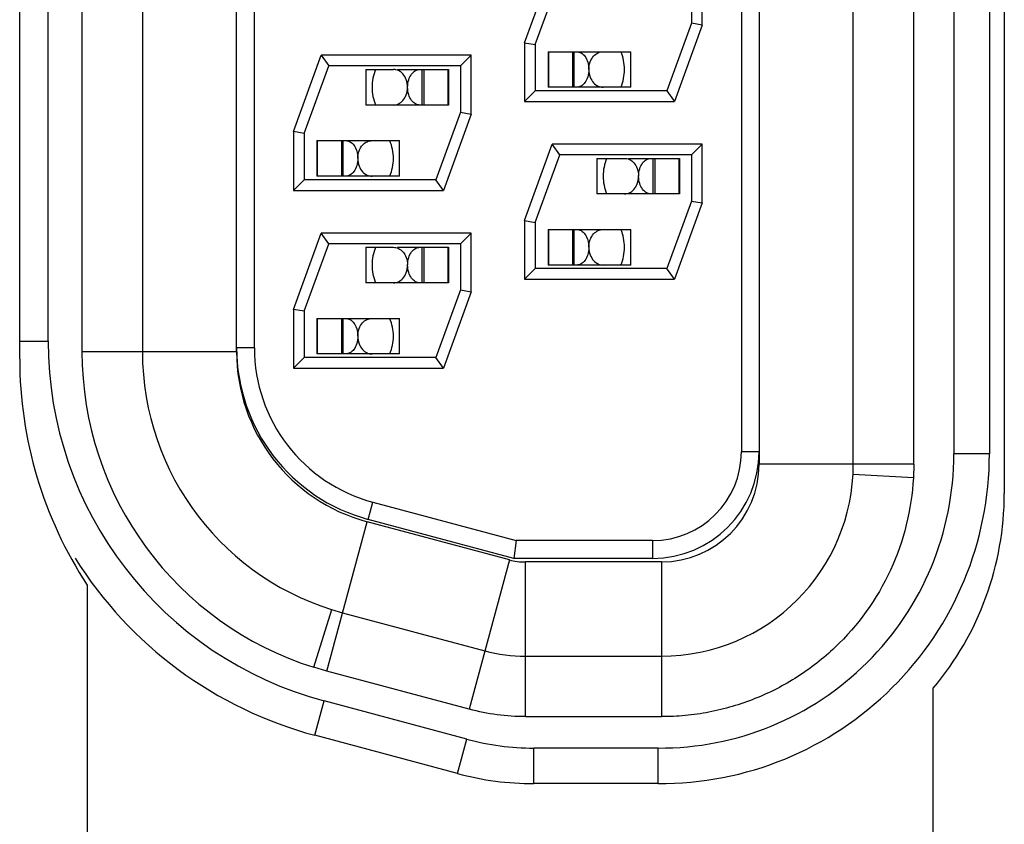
# Model space of a CAD drawing. Header units: inches. Extents: x 0 to 34, y 0 to 22.
# Tile 16 of 51: x 9.313 to 9.59, y 13.017 to 13.243. Entities that reach past the tile are written whole.
import ezdxf

# ---------------------------------------------------------------- set-up
doc = ezdxf.new("R2010")
doc.units = ezdxf.units.IN
doc.header["$LTSCALE"] = 1.87
doc.header["$MEASUREMENT"] = 0
doc.layers.get('0').update_dxf_attribs({"linetype": 'CONTINUOUS'})
doc.layers.add('02___PRT_ALL_AXES', color=7, linetype='CONTINUOUS')

msp = doc.modelspace()

# ---------------------------------------------------------------- linework, layer by layer
at = {"color": 7, "linetype": 'CONTINUOUS'}
for p, q in [((9.5205846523, 13.6350436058), (9.5205846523, 13.1180436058)), ((9.5470846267, 13.1180436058), (9.5470846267, 13.6350436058)), ((9.5640844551, 13.1180436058), (9.5640844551, 13.6350436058)), ((9.5155846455, 13.6315436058), (9.5155846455, 13.1215436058)), ((9.5753803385, 13.6331510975), (9.5753803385, 13.1209463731)), ((9.5853803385, 13.6331510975), (9.5853803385, 13.1209463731)), ((9.3205529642, 13.152663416), (9.3205529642, 13.6014340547)), ((9.3300844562, 13.6034034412), (9.3300844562, 13.1496837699)), ((9.3470846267, 13.6034034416), (9.3470846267, 13.1496837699)), ((9.3735846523, 13.1496837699), (9.3735846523, 13.6034034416)), ((9.3785846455, 13.1508099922), (9.3785846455, 13.6022772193)), ((9.4545846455, 13.2365725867), (9.4623994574, 13.2580436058)), ((9.5045846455, 13.2415146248), (9.5045846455, 13.2580436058)), ((9.4575846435, 13.2360436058), (9.4645000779, 13.2550436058)), ((9.5015846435, 13.2550436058), (9.5015846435, 13.2420436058)), ((9.5015846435, 13.2420436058), (9.494669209, 13.2230436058)), ((9.5045846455, 13.2415146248), (9.4967698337, 13.2200436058)), ((9.5045846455, 13.2415146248), (9.5015846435, 13.2420436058)), ((9.4545846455, 13.2365725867), (9.4545846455, 13.2200436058)), ((9.4545846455, 13.2365725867), (9.4575846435, 13.2360436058)), ((9.4575846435, 13.2360436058), (9.4575846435, 13.2230436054)), ((9.3895846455, 13.2115725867), (9.3973994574, 13.2330436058)), ((9.4395846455, 13.2330436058), (9.3973994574, 13.2330436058)), ((9.3973994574, 13.2330436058), (9.3995000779, 13.2300436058)), ((9.4395846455, 13.2330436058), (9.4365846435, 13.2300436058)), ((9.4395846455, 13.2165146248), (9.4395846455, 13.2330436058)), ((9.4611976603, 13.2340436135), (9.4611976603, 13.2240436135)), ((9.4611976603, 13.2340436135), (9.4844568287, 13.2340436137)), ((9.4613929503, 13.2240436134), (9.4613929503, 13.2340436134)), ((9.4681564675, 13.2240436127), (9.4681564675, 13.2340436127)), ((9.468594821, 13.2240436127), (9.468594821, 13.2340436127)), ((9.4844568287, 13.2240436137), (9.4844568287, 13.2340436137)), ((9.3925846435, 13.2110436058), (9.3995000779, 13.2300436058)), ((9.4365846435, 13.2300436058), (9.3995000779, 13.2300436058)), ((9.4365846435, 13.2300436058), (9.4365846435, 13.2170436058)), ((9.4099384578, 13.2290436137), (9.4099384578, 13.2190436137)), ((9.4099384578, 13.2290436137), (9.4177056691, 13.2290436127)), ((9.4188580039, 13.2290436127), (9.4331976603, 13.2290436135)), ((9.4258006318, 13.2190436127), (9.4258006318, 13.2290436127)), ((9.4262389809, 13.2290436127), (9.4262389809, 13.2190436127)), ((9.433002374, 13.2290436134), (9.433002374, 13.2190436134)), ((9.4331976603, 13.2290436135), (9.4331976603, 13.2190436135)), ((9.4844568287, 13.2240436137), (9.4611976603, 13.2240436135)), ((9.4545846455, 13.2200436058), (9.4575846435, 13.2230436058)), ((9.494669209, 13.2230436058), (9.4575846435, 13.2230436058)), ((9.494669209, 13.2230436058), (9.4967698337, 13.2200436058)), ((9.4331976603, 13.2190436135), (9.4099384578, 13.2190436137)), ((9.4545846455, 13.2200436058), (9.4967698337, 13.2200436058)), ((9.4365846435, 13.2170436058), (9.429669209, 13.1980436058)), ((9.4395846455, 13.2165146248), (9.4317698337, 13.1950436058)), ((9.4365846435, 13.2170436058), (9.4395846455, 13.2165146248)), ((9.3895846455, 13.2115725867), (9.3895846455, 13.1950436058)), ((9.3925846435, 13.2110436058), (9.3895846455, 13.2115725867)), ((9.3925846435, 13.2110436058), (9.3925846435, 13.1980436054)), ((9.3961976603, 13.2090436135), (9.3961976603, 13.1990436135)), ((9.3961976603, 13.2090436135), (9.4194568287, 13.2090436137)), ((9.3963929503, 13.1990436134), (9.3963929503, 13.2090436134)), ((9.4031564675, 13.1990436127), (9.4031564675, 13.2090436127)), ((9.403594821, 13.1990436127), (9.403594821, 13.2090436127)), ((9.4194568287, 13.1990436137), (9.4194568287, 13.2090436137)), ((9.4545846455, 13.1865725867), (9.4623994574, 13.2080436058)), ((9.5045846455, 13.2080436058), (9.4623994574, 13.2080436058)), ((9.4645000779, 13.2050436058), (9.4623994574, 13.2080436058)), ((9.5045846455, 13.2080436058), (9.5015846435, 13.2050436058)), ((9.5045846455, 13.1915146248), (9.5045846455, 13.2080436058)), ((9.4575846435, 13.1860436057), (9.464500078, 13.205043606)), ((9.5015846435, 13.2050436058), (9.4645000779, 13.2050436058)), ((9.5015846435, 13.2050436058), (9.5015846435, 13.1920436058)), ((9.4749384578, 13.2040436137), (9.4749384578, 13.1940436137)), ((9.4749384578, 13.2040436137), (9.4827056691, 13.2040436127)), ((9.4838580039, 13.2040436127), (9.4981976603, 13.2040436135)), ((9.4908006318, 13.1940436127), (9.4908006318, 13.2040436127)), ((9.4912389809, 13.2040436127), (9.4912389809, 13.1940436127)), ((9.498002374, 13.2040436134), (9.498002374, 13.1940436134)), ((9.4981976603, 13.2040436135), (9.4981976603, 13.1940436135)), ((9.3895846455, 13.1950436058), (9.3925846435, 13.1980436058)), ((9.429669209, 13.1980436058), (9.3925846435, 13.1980436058)), ((9.4194568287, 13.1990436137), (9.3961976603, 13.1990436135)), ((9.4317698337, 13.1950436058), (9.429669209, 13.1980436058)), ((9.3895846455, 13.1950436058), (9.4317698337, 13.1950436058)), ((9.4981976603, 13.1940436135), (9.4749384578, 13.1940436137)), ((9.5015846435, 13.1920436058), (9.494669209, 13.1730436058)), ((9.5045846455, 13.1915146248), (9.4967698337, 13.1700436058)), ((9.5015846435, 13.1920436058), (9.5045846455, 13.1915146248)), ((9.4545846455, 13.1865725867), (9.4545846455, 13.1700436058)), ((9.4545846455, 13.1865725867), (9.4575846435, 13.1860436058)), ((9.4575846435, 13.1860436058), (9.4575846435, 13.1730436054)), ((9.3895846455, 13.1615725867), (9.3973994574, 13.1830436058)), ((9.4395846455, 13.1830436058), (9.3973994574, 13.1830436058)), ((9.3995000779, 13.1800436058), (9.3973994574, 13.1830436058)), ((9.4395846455, 13.1830436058), (9.4365846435, 13.1800436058)), ((9.4395846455, 13.1665146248), (9.4395846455, 13.1830436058)), ((9.4611976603, 13.1840436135), (9.4611976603, 13.1740436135)), ((9.4611976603, 13.1840436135), (9.4844568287, 13.1840436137)), ((9.4613929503, 13.1740436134), (9.4613929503, 13.1840436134)), ((9.4681564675, 13.1740436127), (9.4681564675, 13.1840436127)), ((9.468594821, 13.1740436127), (9.468594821, 13.1840436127)), ((9.4844568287, 13.1740436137), (9.4844568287, 13.1840436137)), ((9.3925846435, 13.1610436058), (9.3995000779, 13.1800436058)), ((9.4365846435, 13.1800436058), (9.3995000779, 13.1800436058)), ((9.4365846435, 13.1800436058), (9.4365846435, 13.1670436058)), ((9.4099384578, 13.1790436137), (9.4099384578, 13.1690436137)), ((9.4099384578, 13.1790436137), (9.4177056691, 13.1790436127)), ((9.4188580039, 13.1790436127), (9.4331976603, 13.1790436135)), ((9.4258006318, 13.1690436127), (9.4258006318, 13.1790436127)), ((9.4262389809, 13.1790436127), (9.4262389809, 13.1690436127)), ((9.433002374, 13.1790436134), (9.433002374, 13.1690436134)), ((9.4331976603, 13.1790436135), (9.4331976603, 13.1690436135)), ((9.4545846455, 13.1700436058), (9.4575846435, 13.1730436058)), ((9.494669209, 13.1730436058), (9.4575846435, 13.1730436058)), ((9.4844568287, 13.1740436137), (9.4611976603, 13.1740436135)), ((9.4967698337, 13.1700436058), (9.494669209, 13.1730436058)), ((9.4331976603, 13.1690436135), (9.4099384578, 13.1690436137)), ((9.4545846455, 13.1700436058), (9.4967698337, 13.1700436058)), ((9.4365846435, 13.1670436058), (9.429669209, 13.1480436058)), ((9.4395846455, 13.1665146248), (9.4317698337, 13.1450436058)), ((9.4365846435, 13.1670436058), (9.4395846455, 13.1665146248)), ((9.3895846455, 13.1615725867), (9.3895846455, 13.1450436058)), ((9.3925846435, 13.1610436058), (9.3895846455, 13.1615725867)), ((9.3925846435, 13.1610436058), (9.3925846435, 13.1480436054)), ((9.3961976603, 13.1590436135), (9.4194568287, 13.1590436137)), ((9.3961976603, 13.1590436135), (9.3961976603, 13.1490436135)), ((9.3963929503, 13.1490436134), (9.3963929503, 13.1590436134)), ((9.4031564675, 13.1490436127), (9.4031564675, 13.1590436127)), ((9.403594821, 13.1490436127), (9.403594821, 13.1590436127)), ((9.4194568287, 13.1490436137), (9.4194568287, 13.1590436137)), ((9.3125656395, 13.152663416), (9.3205529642, 13.152663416)), ((9.3735846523, 13.1496837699), (9.3300844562, 13.1496837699)), ((9.3785846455, 13.1508099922), (9.3735846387, 13.1508099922)), ((9.3895846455, 13.1450436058), (9.3925846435, 13.1480436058)), ((9.429669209, 13.1480436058), (9.3925846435, 13.1480436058)), ((9.4194568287, 13.1490436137), (9.3961976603, 13.1490436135)), ((9.4317698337, 13.1450436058), (9.429669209, 13.1480436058)), ((9.3895846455, 13.1450436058), (9.4317698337, 13.1450436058)), ((9.5205846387, 13.1215436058), (9.5155846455, 13.1215436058)), ((9.5853803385, 13.1209463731), (9.5753803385, 13.1209463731)), ((9.5640844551, 13.1180436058), (9.5205846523, 13.1180436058)), ((9.5640844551, 13.1180436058), (9.5639812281, 13.1142164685)), ((9.5639812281, 13.1142164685), (9.547005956, 13.1151328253)), ((9.4106436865, 13.1025137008), (9.4119377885, 13.10734333)), ((9.4119377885, 13.10734333), (9.452242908, 13.0965436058)), ((9.4515846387, 13.0915436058), (9.4106436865, 13.1025137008)), ((9.3990142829, 13.0598526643), (9.4102731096, 13.1018704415)), ((9.4503200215, 13.0911399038), (9.4102731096, 13.1018704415)), ((9.452242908, 13.0965436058), (9.4515846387, 13.0915436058)), ((9.4905846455, 13.0965436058), (9.452242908, 13.0965436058)), ((9.4905846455, 13.0965436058), (9.4905846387, 13.0915436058)), ((9.4503200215, 13.0911399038), (9.4390611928, 13.0491221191)), ((9.4905846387, 13.0915436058), (9.4515846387, 13.0915436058)), ((9.4548491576, 13.0470436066), (9.4548493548, 13.0905436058)), ((9.4930846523, 13.0905436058), (9.4548493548, 13.0905436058)), ((9.4930846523, 13.0905436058), (9.4930844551, 13.0470436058)), ((9.3953191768, 13.0609251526), (9.4003945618, 13.077149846)), ((9.4034143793, 13.0762734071), (9.4434612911, 13.0655428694)), ((9.4548493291, 13.0640436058), (9.4930846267, 13.0640436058)), ((9.3990142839, 13.0598526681), (9.3953191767, 13.0609251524)), ((9.4390611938, 13.0491221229), (9.3990142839, 13.0598526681)), ((9.3956226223, 13.0417984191), (9.3982108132, 13.0514576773)), ((9.4383542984, 13.0407012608), (9.3982108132, 13.0514576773)), ((9.4548491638, 13.047043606), (9.4930844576, 13.047043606)), ((9.4357661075, 13.0310420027), (9.3956226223, 13.0417984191)), ((9.4357661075, 13.0310420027), (9.4383542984, 13.0407012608)), ((9.4572186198, 13.0282177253), (9.4572186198, 13.0382177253)), ((9.4922215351, 13.0382177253), (9.4572186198, 13.0382177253)), ((9.4922215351, 13.0282177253), (9.4922215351, 13.0382177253)), ((9.4921682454, 13.0282177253), (9.4572186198, 13.0282177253))]:
    msp.add_line(p, q, dxfattribs=at)
for centre, radius, start, end in [((9.4696977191, 13.2290440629), 0.013, 0.0283515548, 22.6177883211), ((9.4246977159, 13.2240431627), 0.013, 157.3780583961, 179.97081551), ((9.4696977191, 13.2290440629), 0.013, 337.3780583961, 359.9708453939), ((9.4246977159, 13.2240431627), 0.013, 180.0283448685, 202.6177883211), ((9.4046977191, 13.2040440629), 0.013, 0.028351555, 22.6177883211), ((9.4046977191, 13.2040440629), 0.013, 337.3780583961, 359.9708453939), ((9.4896977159, 13.1990431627), 0.013, 157.3780583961, 179.9708155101), ((9.4896977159, 13.1990431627), 0.013, 180.0283448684, 202.6177883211), ((9.4696977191, 13.1790440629), 0.013, 0.0283515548, 22.6177883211), ((9.4246977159, 13.1740431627), 0.013, 157.3780583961, 179.97081551), ((9.4696977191, 13.1790440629), 0.013, 337.3780583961, 359.9708453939), ((9.4246977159, 13.1740431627), 0.013, 180.0283448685, 202.6177883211), ((9.4046977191, 13.1540440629), 0.013, 0.028351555, 22.6177883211), ((9.4253288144, 13.152663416), 0.1047758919, 179.9999999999, 254.999997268), ((9.4046977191, 13.1540440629), 0.013, 337.3780583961, 359.9708453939), ((9.4230885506, 13.1496906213), 0.0930070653, 180.0042208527, 252.6282387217), ((9.4230844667, 13.1496837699), 0.076, 180, 255), ((9.4235846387, 13.1508099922), 0.05, 180, 255), ((9.4230846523, 13.1496837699), 0.0495, 180, 255), ((9.4235846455, 13.1508099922), 0.045, 180, 255), ((9.4905846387, 13.1215436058), 0.03, 270, 360), ((9.4905846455, 13.1215436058), 0.025, 270, 360), ((9.4926505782, 13.1209463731), 0.0927297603, 269.7019757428, 360), ((9.4926505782, 13.1209463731), 0.0827297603, 269.7029748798, 359.9999999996), ((9.4930846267, 13.1180436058), 0.054, 270, 360), ((9.4930846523, 13.1180436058), 0.0275, 270, 360), ((9.4253288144, 13.152663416), 0.1147758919, 212.1405627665, 254.9999972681), ((9.4548493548, 13.1080436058), 0.0175, 255, 270), ((9.4548491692, 13.1080436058), 0.044, 255, 270), ((9.4572186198, 13.1111038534), 0.0728861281, 254.9999972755, 269.9999999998), ((9.4572186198, 13.1111038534), 0.0828861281, 254.9999972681, 270)]:
    msp.add_arc(centre, radius, start, end, dxfattribs=at)
for points, knots in [([(9.4692719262, 13.2340436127), (9.4696894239, 13.2340436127), (9.4706054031, 13.2337818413), (9.4717271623, 13.23270909), (9.4725124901, 13.2310615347), (9.4726960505, 13.229746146), (9.4726977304, 13.2290436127)], [0, 0, 0, 0, 0.1887851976, 0.409632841, 0.6823257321, 1, 1, 1, 1]), ([(9.4726956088, 13.2290610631), (9.4726961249, 13.2297838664), (9.4729317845, 13.2311411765), (9.4738771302, 13.2328022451), (9.4752004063, 13.2338213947), (9.4762140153, 13.2340436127), (9.4766902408, 13.2340436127)], [0, 0, 0, 0, 0.3080874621, 0.5734175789, 0.7970138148, 1, 1, 1, 1]), ([(9.4216998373, 13.2240604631), (9.4216994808, 13.2247833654), (9.4214640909, 13.2261408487), (9.4205188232, 13.227802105), (9.419195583, 13.2288213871), (9.4181819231, 13.2290436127), (9.4177056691, 13.2290436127)], [0, 0, 0, 0, 0.3081112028, 0.5734258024, 0.7970138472, 1, 1, 1, 1]), ([(9.4216977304, 13.2240436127), (9.4216993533, 13.2247464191), (9.4218829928, 13.226061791), (9.4226685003, 13.2277090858), (9.4237899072, 13.2287817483), (9.4247059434, 13.2290436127), (9.4251235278, 13.2290436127)], [0, 0, 0, 0, 0.3177991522, 0.5903423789, 0.8111747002, 1, 1, 1, 1]), ([(9.4726977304, 13.2290436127), (9.4726961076, 13.2283408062), (9.4725124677, 13.2270254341), (9.4717269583, 13.2253781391), (9.4706055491, 13.2243054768), (9.4696895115, 13.2240436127), (9.4692719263, 13.2240436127)], [0, 0, 0, 0, 0.3177989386, 0.5903420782, 0.8111744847, 1, 1, 1, 1]), ([(9.4726956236, 13.2290267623), (9.47269598, 13.22830386), (9.4729313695, 13.226946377), (9.4738766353, 13.2252851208), (9.4751998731, 13.2242658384), (9.4762135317, 13.2240436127), (9.4766897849, 13.2240436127)], [0, 0, 0, 0, 0.308111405, 0.5734260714, 0.7970140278, 1, 1, 1, 1]), ([(9.4177052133, 13.2190436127), (9.4181814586, 13.2190436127), (9.4191951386, 13.2192658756), (9.4205185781, 13.2202851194), (9.4214636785, 13.2219463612), (9.4216993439, 13.2233035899), (9.4216998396, 13.2240262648)], [0, 0, 0, 0, 0.2029916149, 0.4266114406, 0.6919718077, 1, 1, 1, 1]), ([(9.4251235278, 13.2190436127), (9.424706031, 13.2190436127), (9.4237900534, 13.2193053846), (9.4226682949, 13.2203781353), (9.4218829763, 13.2220256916), (9.4216994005, 13.2233410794), (9.4216977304, 13.2240436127)], [0, 0, 0, 0, 0.1887849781, 0.4096325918, 0.6823254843, 1, 1, 1, 1]), ([(9.4042719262, 13.2090436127), (9.4046894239, 13.2090436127), (9.4056054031, 13.2087818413), (9.4067271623, 13.20770909), (9.4075124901, 13.2060615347), (9.4076960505, 13.204746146), (9.4076977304, 13.2040436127)], [0, 0, 0, 0, 0.1887851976, 0.409632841, 0.6823257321, 1, 1, 1, 1]), ([(9.4076956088, 13.2040610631), (9.4076961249, 13.2047838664), (9.4079317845, 13.2061411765), (9.4088771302, 13.2078022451), (9.4102004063, 13.2088213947), (9.4112140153, 13.2090436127), (9.4116902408, 13.2090436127)], [0, 0, 0, 0, 0.3080874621, 0.5734175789, 0.7970138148, 1, 1, 1, 1]), ([(9.4076977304, 13.2040436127), (9.4076961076, 13.2033408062), (9.4075124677, 13.2020254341), (9.4067269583, 13.2003781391), (9.4056055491, 13.1993054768), (9.4046895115, 13.1990436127), (9.4042719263, 13.1990436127)], [0, 0, 0, 0, 0.3177989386, 0.5903420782, 0.8111744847, 1, 1, 1, 1]), ([(9.4076956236, 13.2040267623), (9.40769598, 13.20330386), (9.4079313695, 13.201946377), (9.4088766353, 13.2002851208), (9.4101998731, 13.1992658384), (9.4112135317, 13.1990436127), (9.4116897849, 13.1990436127)], [0, 0, 0, 0, 0.308111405, 0.5734260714, 0.7970140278, 1, 1, 1, 1]), ([(9.4827056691, 13.2040436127), (9.4831819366, 13.2040436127), (9.484195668, 13.2038213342), (9.485519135, 13.2028019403), (9.4864640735, 13.2011404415), (9.4866994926, 13.1997830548), (9.4866998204, 13.1990603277)], [0, 0, 0, 0, 0.2029884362, 0.4266045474, 0.6919687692, 1, 1, 1, 1]), ([(9.4866977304, 13.1990436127), (9.4866993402, 13.1997464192), (9.4868830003, 13.2010617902), (9.4876684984, 13.2027090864), (9.4887899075, 13.203781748), (9.4897059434, 13.2040436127), (9.4901235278, 13.2040436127)], [0, 0, 0, 0, 0.3177991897, 0.5903423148, 0.8111747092, 1, 1, 1, 1]), ([(9.4827052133, 13.1940436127), (9.4831814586, 13.1940436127), (9.4841951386, 13.1942658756), (9.4855185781, 13.1952851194), (9.4864636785, 13.1969463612), (9.4866993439, 13.1983035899), (9.4866998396, 13.1990262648)], [0, 0, 0, 0, 0.2029916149, 0.4266114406, 0.6919718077, 1, 1, 1, 1]), ([(9.4901235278, 13.1940436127), (9.489706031, 13.1940436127), (9.4887900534, 13.1943053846), (9.4876682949, 13.1953781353), (9.4868829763, 13.1970256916), (9.4866994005, 13.1983410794), (9.4866977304, 13.1990436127)], [0, 0, 0, 0, 0.1887849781, 0.4096325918, 0.6823254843, 1, 1, 1, 1]), ([(9.4692719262, 13.1840436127), (9.4696894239, 13.1840436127), (9.4706054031, 13.1837818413), (9.4717271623, 13.18270909), (9.4725124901, 13.1810615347), (9.4726960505, 13.179746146), (9.4726977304, 13.1790436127)], [0, 0, 0, 0, 0.1887851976, 0.409632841, 0.6823257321, 1, 1, 1, 1]), ([(9.4726956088, 13.1790610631), (9.4726961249, 13.1797838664), (9.4729317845, 13.1811411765), (9.4738771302, 13.1828022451), (9.4752004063, 13.1838213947), (9.4762140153, 13.1840436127), (9.4766902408, 13.1840436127)], [0, 0, 0, 0, 0.3080874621, 0.5734175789, 0.7970138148, 1, 1, 1, 1]), ([(9.4177056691, 13.1790436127), (9.4181819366, 13.1790436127), (9.419195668, 13.1788213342), (9.420519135, 13.1778019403), (9.4214640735, 13.1761404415), (9.4216994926, 13.1747830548), (9.4216998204, 13.1740603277)], [0, 0, 0, 0, 0.2029884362, 0.4266045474, 0.6919687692, 1, 1, 1, 1]), ([(9.4216977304, 13.1740436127), (9.4216993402, 13.1747464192), (9.4218830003, 13.1760617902), (9.4226684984, 13.1777090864), (9.4237899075, 13.178781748), (9.4247059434, 13.1790436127), (9.4251235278, 13.1790436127)], [0, 0, 0, 0, 0.3177991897, 0.5903423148, 0.8111747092, 1, 1, 1, 1]), ([(9.4726977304, 13.1790436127), (9.4726961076, 13.1783408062), (9.4725124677, 13.1770254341), (9.4717269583, 13.1753781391), (9.4706055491, 13.1743054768), (9.4696895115, 13.1740436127), (9.4692719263, 13.1740436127)], [0, 0, 0, 0, 0.3177989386, 0.5903420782, 0.8111744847, 1, 1, 1, 1]), ([(9.4726956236, 13.1790267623), (9.47269598, 13.17830386), (9.4729313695, 13.176946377), (9.4738766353, 13.1752851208), (9.4751998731, 13.1742658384), (9.4762135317, 13.1740436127), (9.4766897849, 13.1740436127)], [0, 0, 0, 0, 0.308111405, 0.5734260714, 0.7970140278, 1, 1, 1, 1]), ([(9.4177052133, 13.1690436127), (9.4181814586, 13.1690436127), (9.4191951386, 13.1692658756), (9.4205185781, 13.1702851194), (9.4214636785, 13.1719463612), (9.4216993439, 13.1733035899), (9.4216998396, 13.1740262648)], [0, 0, 0, 0, 0.2029916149, 0.4266114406, 0.6919718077, 1, 1, 1, 1]), ([(9.4251235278, 13.1690436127), (9.424706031, 13.1690436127), (9.4237900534, 13.1693053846), (9.4226682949, 13.1703781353), (9.4218829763, 13.1720256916), (9.4216994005, 13.1733410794), (9.4216977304, 13.1740436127)], [0, 0, 0, 0, 0.1887849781, 0.4096325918, 0.6823254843, 1, 1, 1, 1]), ([(9.4042719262, 13.1590436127), (9.4046894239, 13.1590436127), (9.4056054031, 13.1587818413), (9.4067271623, 13.15770909), (9.4075124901, 13.1560615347), (9.4076960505, 13.154746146), (9.4076977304, 13.1540436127)], [0, 0, 0, 0, 0.1887851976, 0.409632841, 0.6823257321, 1, 1, 1, 1]), ([(9.4076956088, 13.1540610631), (9.4076961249, 13.1547838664), (9.4079317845, 13.1561411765), (9.4088771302, 13.1578022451), (9.4102004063, 13.1588213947), (9.4112140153, 13.1590436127), (9.4116902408, 13.1590436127)], [0, 0, 0, 0, 0.3080874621, 0.5734175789, 0.7970138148, 1, 1, 1, 1]), ([(9.4076977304, 13.1540436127), (9.4076961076, 13.1533408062), (9.4075124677, 13.1520254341), (9.4067269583, 13.1503781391), (9.4056055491, 13.1493054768), (9.4046895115, 13.1490436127), (9.4042719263, 13.1490436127)], [0, 0, 0, 0, 0.3177989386, 0.5903420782, 0.8111744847, 1, 1, 1, 1]), ([(9.4076956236, 13.1540267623), (9.40769598, 13.15330386), (9.4079313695, 13.151946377), (9.4088766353, 13.1502851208), (9.4101998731, 13.1492658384), (9.4112135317, 13.1490436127), (9.4116897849, 13.1490436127)], [0, 0, 0, 0, 0.308111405, 0.5734260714, 0.7970140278, 1, 1, 1, 1]), ([(9.5639812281, 13.1142164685), (9.5635003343, 13.1053074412), (9.5591014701, 13.0875045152), (9.5457325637, 13.0689453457), (9.5315865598, 13.0578860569), (9.519562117, 13.051703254), (9.5087309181, 13.0485376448), (9.5009422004, 13.047412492), (9.4964576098, 13.0470948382), (9.4942088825, 13.0470609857), (9.4930844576, 13.0470436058)], [0, 0, 0, 0, 0.249421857, 0.4986910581, 0.6237000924, 0.7488478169, 0.8743786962, 0.9371441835, 0.9685620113, 1, 1, 1, 1]), ([(9.4548491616, 13.0470427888), (9.4521878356, 13.0470497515), (9.4468610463, 13.0473824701), (9.4416316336, 13.0484447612), (9.4390609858, 13.0491213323)], [0, 0, 0, 0, 0.5002955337, 1, 1, 1, 1])]:
    msp.add_open_spline(points, degree=3, knots=knots, dxfattribs=at)
at = {"layer": '02___PRT_ALL_AXES', "color": 7, "linetype": 'CONTINUOUS'}
for p, q in [((9.5895656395, 13.6422764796), (9.5895656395, 13.1098209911)), ((9.3125656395, 13.147664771), (9.3125656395, 13.6054326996)), ((9.3315656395, 13.0840487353), (9.3315656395, 12.9010487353)), ((9.5695656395, 12.9010487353), (9.5695656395, 13.0550487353))]:
    msp.add_line(p, q, dxfattribs=at)
for centre, radius, start, end in [((9.4285656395, 13.147664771), 0.116, 180, 213.258281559), ((9.5045656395, 13.1098209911), 0.085, 319.8808331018, 360)]:
    msp.add_arc(centre, radius, start, end, dxfattribs=at)

doc.saveas('drawing.dxf')
